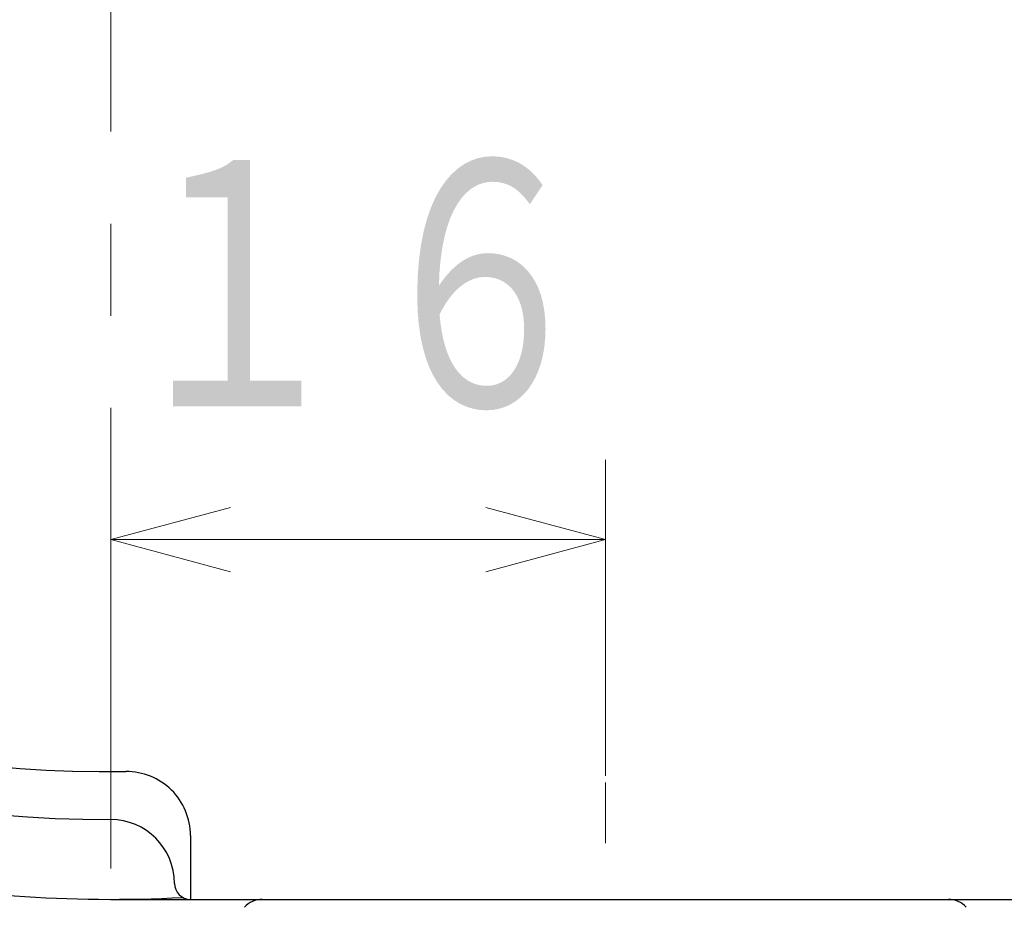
# Model space of a CAD drawing. Header units: millimetres. Extents: x 0 to 1071, y 0 to 742.
# Tile 47 of 130: x 197 to 228, y 483 to 511. Entities that reach past the tile are written whole.
import ezdxf

# ---------------------------------------------------------------- set-up
doc = ezdxf.new("R2010")
doc.units = ezdxf.units.MM
doc.header["$LTSCALE"] = 0.454724
doc.linetypes.add('CENTER', pattern=[50.8, 31.75, -6.35, 6.35, -6.35])
doc.layers.add('NoLayerName_001', color=7, linetype='Continuous')
doc.layers.add('NoLayerName_002', color=7, linetype='Continuous')
doc.styles.get("Standard").update_dxf_attribs({"font": 'txt', "bigfont": 'extfont2'})
doc.dimstyles.get("Standard").update_dxf_attribs({"dimtxt": 2.5, "dimasz": 2.5, "dimexe": 1, "dimexo": 1, "dimtad": 1, "dimdec": 3, "dimzin": 0, "dimdsep": 46, "dimtxsty": 'Standard', "dimcen": 2.5, "dimadec": 3, "dimazin": 0, "dimtfac": 0.75, "dimtdec": 3, "dimtmove": 0, "dimatfit": 3, "dimfxl": 1, "dimarcsym": 0})

# ---------------------------------------------------------------- blocks, each defined once
blk = doc.blocks.new('_OPEN30')
at = {"color": 0, "linetype": 'ByBlock', "lineweight": -2}
for p, q in [((-1, 0.267949), (0, 0)), ((0, 0), (-1, -0.267949)), ((0, 0), (-1, 0))]:
    blk.add_line(p, q, dxfattribs=at)
blk = doc.blocks.new('*D122')
at = {"layer": 'Defpoints', "color": 0}
for p in [(200, 494.273), (215.5, 484.375), (200, 477.282)]:
    blk.add_point(p, dxfattribs=at)
at = {"layer": 'NoLayerName_002', "color": 0, "linetype": 'Continuous', "lineweight": 13}
for p, q in [((215.5, 486.875), (215.5, 496.773)), ((211.75, 494.273), (203.75, 494.273))]:
    blk.add_line(p, q, dxfattribs=at)
at = {"layer": 'NoLayerName_002', "color": 0, "lineweight": 13, "xscale": 3.75, "yscale": 3.75, "zscale": 3.75, "rotation": 180}
blk.add_blockref('_OPEN30', (200, 494.273), dxfattribs=at)
at = {"layer": 'NoLayerName_002', "color": 0, "lineweight": 13, "xscale": 3.75, "yscale": 3.75, "zscale": 3.75}
blk.add_blockref('_OPEN30', (215.5, 494.273), dxfattribs=at)
at = {"layer": 'NoLayerName_002', "color": 0, "lineweight": 13, "insert": (207.75, 501.988), "char_height": 8.75, "attachment_point": 5}
blk.add_mtext('\\W0.8000;１６', dxfattribs=at)
blk = doc.blocks.new('*D130')
at = {"layer": 'Defpoints', "color": 0}
for p in [(250.985, 525), (262.5, 525), (220.65, 466.05)]:
    blk.add_point(p, dxfattribs=at)
at = {"layer": 'NoLayerName_002', "color": 0, "linetype": 'Continuous', "lineweight": 13}
for p, q in [((253.485, 525), (265, 525)), ((262.5, 469.8), (262.5, 521.25)), ((223.15, 466.05), (265, 466.05))]:
    blk.add_line(p, q, dxfattribs=at)
at = {"layer": 'NoLayerName_002', "color": 0, "lineweight": 13, "xscale": 3.75, "yscale": 3.75, "zscale": 3.75}
for p, rotation in [((262.5, 525), 90), ((262.5, 466.05), 270)]:
    blk.add_blockref('_OPEN30', p, dxfattribs=dict(at, rotation=rotation))
at = {"layer": 'NoLayerName_002', "color": 0, "lineweight": 13, "insert": (254.816, 495.525), "char_height": 8.75, "attachment_point": 5, "rotation": 90}
blk.add_mtext('\\W0.8000;５９', dxfattribs=at)

msp = doc.modelspace()

# ---------------------------------------------------------------- linework, layer by layer
at = {"layer": 'NoLayerName_001', "color": 4, "linetype": 'CENTER', "lineweight": 13}
for p, q in [((200, 521.5), (200, 477.282498)), ((215.5, 461.660547), (215.5, 486.660547))]:
    msp.add_line(p, q, dxfattribs=at)
at = {"layer": 'NoLayerName_001', "color": 7, "linetype": 'Continuous', "lineweight": 25}
for p, q in [((202.5, 485.003125), (202.5, 483)), ((200, 483), (228, 483)), ((202.5, 483), (228.5, 483)), ((204.499535, 483), (228.5, 483))]:
    msp.add_line(p, q, dxfattribs=at)
at = {"layer": 'NoLayerName_001', "color": 60, "linetype": 'Continuous', "lineweight": 25}
msp.add_line((204.75, 483), (226.25, 483), dxfattribs=at)
at = {"layer": 'NoLayerName_001', "color": 7, "linetype": 'Continuous', "lineweight": 25}
for centre, radius, start, end in [((200, 525), 39.5, 318.3301343, 270), ((200, 525), 38, 319.6850908, 270.7162159), ((200.5, 485.003125), 2, 0, 90.7162159), ((200, 483.5), 2, 0, 90), ((200, 525), 42, 258.6752061, 273.0857258), ((202.5, 483.5), 0.5, 180, 270)]:
    msp.add_arc(centre, radius, start, end, dxfattribs=at)
at = {"layer": 'NoLayerName_001', "color": 60, "linetype": 'Continuous', "lineweight": 25}
for centre, start, end in [((204.75, 482.25), 90, 138.1437061), ((226.25, 482.25), 41.8562939, 90)]:
    msp.add_arc(centre, 0.75, start, end, dxfattribs=at)

# ---------------------------------------------------------------- dimensions: what is measured, and where the dimension line sits
at = {"layer": 'NoLayerName_002', "color": 3, "linetype": 'Continuous', "lineweight": 13}
for base, p1, p2, angle, text, override, picture, middle in [((262.5, 525), (220.649999, 466.05), (250.985309, 525), 90, '\\W0.8000;５９', {"dimtxt": 8.75, "dimasz": 3.75, "dimexe": 2.5, "dimexo": 2.5, "dimgap": 2.5, "dimzin": 8, "dimblk": 'OPEN30', "dimclrd": 0, "dimclre": 0, "dimclrt": 0, "dimtp": 0, "dimtm": 0, "dimlwd": 13, "dimlwe": 13}, '*D130', (262.5, 495.525)), ((200, 494.272671), (215.5, 484.375), (200, 477.282498), 180, '\\W0.8000;１６', {"dimtxt": 8.75, "dimasz": 3.75, "dimexe": 2.5, "dimexo": 2.5, "dimgap": 2.5, "dimzin": 8, "dimblk": 'OPEN30', "dimse2": 1, "dimclrd": 0, "dimclre": 0, "dimclrt": 0, "dimtp": 0, "dimtm": 0, "dimlwd": 13, "dimlwe": 13}, '*D122', (207.75, 494.272671))]:
    dim = msp.add_linear_dim(base=base, p1=p1, p2=p2, angle=angle, text=text, dimstyle='Standard', override=override, dxfattribs=at)
    dim.commit()
    dim.dimension.update_dxf_attribs({"geometry": picture, "text_midpoint": middle, "dimtype": 160})

doc.saveas('drawing.dxf')
